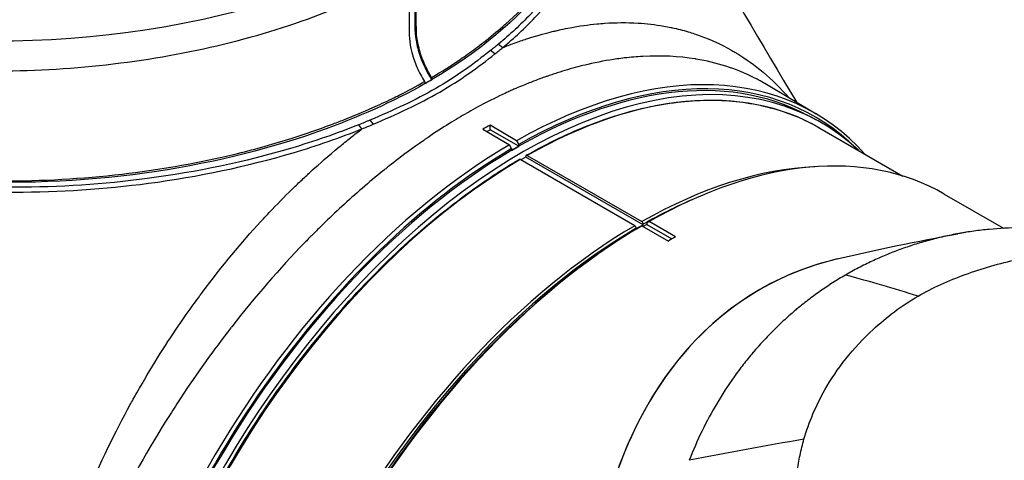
# Model space of a CAD drawing. Header units: millimetres. Extents: x 0 to 4378, y 0 to 2376.
# Tile 251 of 256: x 2711 to 2809, y 1254 to 1297. Entities that reach past the tile are written whole.
import ezdxf

# ---------------------------------------------------------------- set-up
doc = ezdxf.new("R2010")
doc.units = ezdxf.units.MM
doc.header["$LTSCALE"] = 0.2
doc.layers.add('01_Object Line', color=4, linetype='Continuous')

# ---------------------------------------------------------------- blocks, each defined once
blk = doc.blocks.new('A$Ce83b9b79')
for p, q in [((139.3, 275.289), (139.73, 274.953)), ((138.956, 274.325), (138.529, 274.663)), ((165.619, 271.391), (165.618, 271.392)), ((170.683, 268.395), (165.619, 271.391)), ((141.014, 270.909), (141.015, 270.909)), ((125.833, 266.931), (125.534, 267.342)), ((126.62, 267.788), (126.931, 267.383)), ((169.898, 268.232), (170.618, 267.847)), ((137.768, 266.885), (140.384, 265.348)), ((138.156, 266.657), (138.475, 266.841)), ((141.091, 265.756), (138.475, 267.293)), ((138.475, 266.841), (138.475, 267.293)), ((141.303, 265.208), (138.475, 266.841)), ((171.048, 267.003), (179.237, 262.275)), ((141.091, 265.756), (141.303, 265.386)), ((141.303, 265.208), (141.303, 265.386)), ((140.596, 264.978), (140.384, 265.348)), ((140.596, 264.799), (141.303, 265.208)), ((140.596, 264.978), (140.596, 264.799)), ((152.758, 257.368), (141.445, 263.9)), ((142.01, 264.146), (141.514, 263.86)), ((142.01, 264.226), (142.01, 264.146)), ((153.607, 257.451), (142.01, 264.146)), ((142.152, 264.308), (153.466, 257.776)), ((183.319, 260.496), (189.176, 257.114)), ((153.961, 257.653), (154.173, 257.776)), ((153.961, 257.653), (153.961, 257.492)), ((156.789, 256.265), (154.173, 257.776)), ((152.9, 257.043), (153.607, 257.451)), ((152.9, 257.123), (152.9, 257.043)), ((153.466, 257.368), (153.253, 257.245)), ((153.466, 257.368), (156.082, 255.857)), ((153.961, 257.492), (153.605, 257.287)), ((153.607, 257.451), (153.607, 257.531)), ((153.961, 257.492), (156.435, 256.063)), ((172.882, 252.088), (172.882, 252.088)), ((181.516, 250.853), (181.483, 250.834)), ((169.316, 249.591), (169.316, 249.591)), ((169.32, 249.594), (169.32, 249.594)), ((104.035, 241.631), (104.035, 241.631)), ((106.058, 237.465), (106.058, 237.465)), ((106.089, 237.493), (106.09, 237.493)), ((106.141, 237.55), (106.141, 237.55)), ((101.171, 236.304), (101.171, 236.304)), ((105.597, 236.656), (105.597, 236.656)), ((105.616, 236.742), (105.616, 236.742)), ((104.278, 234.42), (104.278, 234.42))]:
    blk.add_line(p, q)
for centre, major_axis, ratio, start_param, end_param in [((89.472, 309.666), (-59, 0), 0.57735, 0, 3.141593), ((140.95, 216.83), (29.5, 51.095), 0.57735, 0.018517, 3.123075), ((120.727, 228.506), (27.5, 47.631), 0.57735, 0.056568, 0.056573), ((141.657, 216.422), (29.513, 51.118), 0.57735, 6.149561, 9.543733), ((140.738, 216.953), (29.762, 51.549), 0.57735, 6.097468, 7.060183), ((140.95, 216.83), (29.61, 51.287), 0.57735, 6.133195, 7.06014), ((132.606, 271.944), (0.1, -0.173), 0.57735, 5.975048, 7.896242), ((141.798, 216.34), (29.25, 50.662), 0.57735, 0, 0.776851), ((138.121, 218.463), (-29.778, -51.577), 0.57735, 3.918595, 3.935386), ((140.95, 216.83), (-29.61, -51.287), 0.57735, 3.935434, 6.426781), ((140.738, 216.953), (-29.762, -51.549), 0.57735, 3.935391, 5.464181), ((153.819, 209.4), (29.5, 51.095), 0.57735, 0, 0.776923), ((141.798, 216.34), (-29.25, -50.662), 0.57735, 3.935538, 6.283185), ((141.445, 263.736), (-0.1, 0.173), 0.57735, 5.497804, 6.287433), ((142.152, 264.145), (-0.1, 0.173), 0.57735, 5.497806, 7.068603), ((153.112, 209.808), (29.25, 50.662), 0.57735, 0.350084, 0.776851), ((153.253, 209.727), (-29.15, -50.489), 0.57735, 3.801103, 3.918414), ((153.466, 257.613), (-0.1, 0.173), 0.577352, 3.926972, 5.497769), ((153.112, 209.808), (29.25, 50.662), 0.57735, 0.793945, 2.356186), ((153.253, 209.727), (-29.15, -50.489), 0.57735, 3.935567, 5.497799), ((153.819, 209.4), (29.5, 51.095), 0.57735, 0.793873, 2.356194), ((153.607, 209.523), (-29.35, -50.836), 0.57735, 3.935509, 5.497787), ((152.758, 257.204), (0.1, -0.173), 0.577349, 0.78538, 2.356176), ((156.435, 207.89), (-29.5, -51.095), 0.57735, 3.918516, 3.935465), ((206.828, 178.795), (41.719, -72.26), 0.57735, 2.971846, 4.475233), ((172.328, 87.555), (-127.086, 140.278), 0.768949, 5.365715, 5.408673), ((187.987, 210.045), (21.123, -36.586), 0.816497, 2.722547, 2.722552), ((212.479, 125.23), (-205.594, -13.825), 0.560114, 4.885339, 4.942011)]:
    blk.add_ellipse(centre, major_axis=major_axis, ratio=ratio, start_param=start_param, end_param=end_param)
for points in [[(148.178, 304.307), (155.034, 292.718), (161.891, 281.128), (168.748, 269.539)], [(132.708, 271.785), (132.705, 271.782), (132.701, 271.779), (132.697, 271.777)], [(172.756, 254.086), (176.645, 255.017), (180.635, 255.837), (184.673, 256.581)], [(105.613, 236.74), (105.613, 236.74), (105.613, 236.74), (105.613, 236.74)]]:
    blk.add_open_spline(points, degree=3)
for points, knots in [([(139.73, 274.953), (140.876, 275.906), (141.937, 276.893), (143.673, 278.701), (144.383, 279.514), (145.896, 281.427), (146.659, 282.538), (147.985, 284.799), (148.547, 285.949), (149.496, 288.359), (149.867, 289.621), (150.364, 292.161), (150.49, 293.439), (150.492, 295.576), (150.437, 296.435), (150.326, 297.292), (150.148, 298.66), (149.828, 300.018), (149.044, 302.304), (148.651, 303.24), (148.189, 304.166)], [0.133994, 0.133994, 0.133994, 0.133994, 0.734383, 0.734383, 1.206433, 1.206433, 1.825593, 1.825593, 2.444754, 2.444754, 3.10756, 3.10756, 3.770366, 3.770366, 4.214944, 4.214944, 4.214944, 4.924891, 4.924891, 5.425908, 5.425908, 5.425908, 5.425908]), ([(132.702, 272.009), (133.708, 272.588), (134.656, 273.188), (135.562, 273.808), (135.796, 273.969), (136.028, 274.131), (136.257, 274.294), (136.809, 274.688), (137.347, 275.09), (137.87, 275.499), (138.518, 276.005), (139.143, 276.521), (139.745, 277.045), (139.832, 277.12), (139.918, 277.196), (140.004, 277.271), (142.085, 279.106), (143.855, 281.066), (145.272, 283.079), (145.31, 283.133), (145.347, 283.186), (145.385, 283.24), (146.806, 285.288), (147.888, 287.417), (148.599, 289.611), (149.326, 291.854), (149.65, 294.108), (149.575, 296.373), (149.575, 296.382), (149.575, 296.391), (149.574, 296.4), (149.506, 298.397), (149.117, 300.417), (148.422, 302.382)], [0, 0, 0, 0, 0.0452052, 0.0452052, 0.0452052, 0.0568975, 0.0568975, 0.0568975, 0.0851026, 0.0851026, 0.0851026, 0.1199929, 0.1199929, 0.1199929, 0.125, 0.125, 0.125, 0.2467631, 0.2467631, 0.2467631, 0.25, 0.25, 0.25, 0.3736182, 0.3736182, 0.3736182, 0.5, 0.5, 0.5, 0.5004983, 0.5004983, 0.5004983, 0.6119179, 0.6119179, 0.6119179, 0.6119179]), ([(148.422, 302.382), (149.662, 298.874), (149.927, 295.199), (148.443, 288.036), (146.658, 284.464), (141.184, 277.727), (137.377, 274.47), (132.706, 271.77)], [0, 0, 0, 0, 1.849653, 1.849653, 3.723916, 3.723916, 5.703052, 5.703052, 5.703052, 5.703052]), ([(148.253, 303.271), (148.504, 302.691), (148.729, 302.107), (149.376, 300.187), (149.688, 298.836), (149.859, 297.475), (149.966, 296.622), (150.017, 295.769), (150.008, 293.644), (149.879, 292.374), (149.379, 289.851), (149.008, 288.598), (148.061, 286.204), (147.5, 285.062), (146.182, 282.817), (145.423, 281.714), (143.919, 279.815), (143.214, 279.008), (141.49, 277.213), (140.437, 276.233), (139.3, 275.289)], [-5.237341, -5.237341, -5.237341, -5.237341, -4.924891, -4.924891, -4.214944, -4.214944, -4.214944, -3.770366, -3.770366, -3.10756, -3.10756, -2.444754, -2.444754, -1.825593, -1.825593, -1.206433, -1.206433, -0.734383, -0.734383, -0.133957, -0.133957, -0.133957, -0.133957]), ([(131.061, 285.504), (131.06, 284.888), (131.058, 283.986), (131.057, 281.289), (131.063, 278.762), (131.056, 276.04), (131.404, 274.496), (131.993, 272.997), (132.529, 272.067), (132.708, 271.785)], [0.0401282, 0.0401282, 0.0401282, 0.0401282, 0.1731381, 0.2349016, 0.6229405, 0.7199502, 0.8169599, 0.9139696, 0.9998982, 0.9998982, 0.9998982, 0.9998982]), ([(130.483, 282.314), (125.052, 279.227), (118.567, 276.766), (104.458, 273.449), (96.839, 272.596), (81.607, 272.631), (74, 273.52), (59.94, 276.906), (53.492, 279.408), (48.107, 282.517)], [0, 0, 0, 0, 0.25, 0.25, 0.5, 0.5, 0.75, 0.75, 1, 1, 1, 1]), ([(130.483, 282.314), (130.485, 280.589), (130.494, 278.857), (130.487, 276.246), (130.481, 275.52), (130.883, 273.983), (131.053, 273.493), (131.473, 272.521), (131.718, 272.054), (131.994, 271.599)], [0.000002, 0.000002, 0.000002, 0.000002, 0.633262, 0.633262, 0.963702, 0.963702, 1.115576, 1.115576, 1.268114, 1.268114, 1.268114, 1.268114]), ([(132.702, 272.009), (132.425, 272.463), (132.18, 272.931), (131.759, 273.904), (131.589, 274.394), (131.188, 275.93), (131.194, 276.655), (131.202, 279.271), (131.192, 281), (131.19, 282.722)], [0.000119, 0.000119, 0.000119, 0.000119, 0.159874, 0.159874, 0.319025, 0.319025, 0.664036, 0.664036, 1.318996, 1.318996, 1.318996, 1.318996]), ([(144.611, 276.528), (144.702, 276.55), (144.784, 276.57), (144.857, 276.588), (144.937, 276.607), (145.006, 276.623), (145.064, 276.636), (145.123, 276.65), (145.314, 276.694), (145.467, 276.727), (145.772, 276.794), (146.075, 276.856), (146.376, 276.913), (147.287, 277.085), (148.17, 277.209), (149.012, 277.29), (149.279, 277.316), (149.542, 277.338), (149.801, 277.355), (150.874, 277.428), (151.973, 277.438), (153.088, 277.369), (153.925, 277.317), (154.77, 277.221), (155.62, 277.072), (155.862, 277.03), (156.125, 276.979), (156.34, 276.934), (156.377, 276.927), (156.413, 276.919), (156.446, 276.912), (156.964, 276.801), (157.492, 276.668), (158.028, 276.509)], [0.0866201, 0.0866201, 0.0866201, 0.0866201, 0.09375, 0.09375, 0.09375, 0.1015625, 0.1015625, 0.1015625, 0.109375, 0.109375, 0.109375, 0.125, 0.125, 0.125, 0.1724499, 0.1724499, 0.1724499, 0.1875, 0.1875, 0.1875, 0.25, 0.25, 0.25, 0.296875, 0.296875, 0.296875, 0.3102064, 0.3102064, 0.3102064, 0.3125, 0.3125, 0.3125, 0.3476749, 0.3476749, 0.3476749, 0.3476749]), ([(139.73, 274.953), (140.086, 275.094), (140.461, 275.237), (140.854, 275.38), (140.92, 275.404), (140.992, 275.43), (141.066, 275.457), (141.422, 275.583), (141.856, 275.731), (142.211, 275.845), (143.305, 276.197), (144.101, 276.403), (144.611, 276.528)], [0.01517801, 0.01517801, 0.01517801, 0.01517801, 0.03125, 0.03125, 0.03125, 0.03396753, 0.03396753, 0.03396753, 0.046875, 0.046875, 0.046875, 0.08662008, 0.08662008, 0.08662008, 0.08662008]), ([(158.028, 276.509), (158.444, 276.385), (158.866, 276.246), (159.291, 276.09), (160.264, 275.732), (161.258, 275.283), (162.258, 274.72), (162.383, 274.65), (162.508, 274.578), (162.633, 274.504), (162.682, 274.474), (162.726, 274.448), (162.766, 274.424), (162.827, 274.387), (162.881, 274.355), (162.933, 274.323), (164.556, 273.324), (166.296, 271.949), (168.001, 269.981)], [0.3476749, 0.3476749, 0.3476749, 0.3476749, 0.375, 0.375, 0.375, 0.4375, 0.4375, 0.4375, 0.4453125, 0.4453125, 0.4453125, 0.448383, 0.448383, 0.448383, 0.453125, 0.453125, 0.453125, 0.5997422, 0.5997422, 0.5997422, 0.5997422]), ([(139.3, 275.289), (139.173, 275.184), (139.046, 275.079), (138.789, 274.871), (138.659, 274.767), (138.529, 274.663), (138.529, 274.663), (138.529, 274.663), (138.529, 274.663)], [-0.1339567, -0.1339567, -0.1339567, -0.1339567, -0.067139, -0.067139, -0.0003194, -0.0003194, -0.0003194, -0.0003163, -0.0003163, -0.0003163, -0.0003163]), ([(138.529, 274.663), (137.699, 274.007), (136.84, 273.352), (135.048, 272.095), (134.109, 271.49), (133.112, 270.915), (132.115, 270.339), (131.067, 269.797), (128.893, 268.764), (127.758, 268.267), (126.62, 267.788)], [0.000013, 0.000013, 0.000013, 0.000013, 0.423256, 0.423256, 0.8465, 0.8465, 0.8465, 1.269743, 1.269743, 1.692986, 1.692986, 1.692986, 1.692986]), ([(126.931, 267.383), (128.08, 267.869), (129.227, 268.373), (131.43, 269.424), (132.494, 269.976), (133.505, 270.559), (134.516, 271.143), (135.466, 271.754), (137.27, 273.016), (138.13, 273.671), (138.956, 274.325)], [-1.692986, -1.692986, -1.692986, -1.692986, -1.269743, -1.269743, -0.8465, -0.8465, -0.8465, -0.423256, -0.423256, -0.000013, -0.000013, -0.000013, -0.000013]), ([(138.956, 274.325), (139.087, 274.429), (139.216, 274.533), (139.474, 274.742), (139.603, 274.847), (139.73, 274.953)], [0.0003218, 0.0003218, 0.0003218, 0.0003218, 0.067139, 0.067139, 0.1339586, 0.1339586, 0.1339586, 0.1339586]), ([(164.496, 272.003), (162.741, 272.883), (160.837, 273.485), (158.826, 273.815), (158.802, 273.819), (158.779, 273.822), (158.756, 273.826), (157.094, 274.093), (155.358, 274.175), (153.569, 274.08), (152.973, 274.049), (152.334, 273.993), (151.763, 273.927), (151.51, 273.897), (151.254, 273.864), (150.994, 273.827)], [0.2550317, 0.2550317, 0.2550317, 0.2550317, 0.3118417, 0.3118417, 0.3118417, 0.3125, 0.3125, 0.3125, 0.359375, 0.359375, 0.359375, 0.375, 0.375, 0.375, 0.3819258, 0.3819258, 0.3819258, 0.3819258]), ([(150.994, 273.827), (150.08, 273.698), (149.121, 273.521), (148.118, 273.288), (147.473, 273.138), (146.81, 272.965), (146.129, 272.767), (145.789, 272.668), (145.444, 272.563), (145.094, 272.451), (144.92, 272.395), (144.744, 272.337), (144.567, 272.278), (144.478, 272.248), (144.39, 272.218), (144.3, 272.187), (144.256, 272.172), (144.211, 272.157), (144.167, 272.141), (144.122, 272.126), (144.044, 272.098), (144.032, 272.094), (143.846, 272.029), (143.421, 271.881), (142.753, 271.623), (142.419, 271.494), (142.025, 271.337), (141.569, 271.146), (141.341, 271.05), (141.097, 270.946), (140.839, 270.832), (140.709, 270.775), (140.576, 270.716), (140.439, 270.654), (140.371, 270.623), (140.301, 270.592), (140.231, 270.56), (140.16, 270.527), (140.068, 270.485), (140.017, 270.461), (138.377, 269.703), (137.023, 268.967), (135.966, 268.356), (135.438, 268.051), (134.837, 267.692), (134.164, 267.269), (133.533, 266.872), (132.839, 266.418), (132.084, 265.898), (132.033, 265.864), (132.004, 265.843), (131.932, 265.793), (130.782, 264.996), (129.877, 264.317), (129.213, 263.806), (128.881, 263.551), (128.61, 263.337), (128.398, 263.169), (128.292, 263.085), (128.201, 263.012), (128.125, 262.951), (128.087, 262.921), (128.052, 262.893), (128.022, 262.869), (128.006, 262.857), (127.992, 262.845), (127.979, 262.834), (127.975, 262.831), (127.974, 262.83), (127.973, 262.83), (127.973, 262.829), (127.973, 262.829), (127.972, 262.829), (127.971, 262.828), (127.966, 262.824), (127.941, 262.804), (126.514, 261.655), (125.152, 260.473), (123.857, 259.281), (123.209, 258.684), (122.578, 258.085), (121.964, 257.485), (121.617, 257.146), (121.286, 256.819), (120.954, 256.484)], [0.3819258, 0.3819258, 0.3819258, 0.3819258, 0.40625, 0.40625, 0.40625, 0.421875, 0.421875, 0.421875, 0.4296875, 0.4296875, 0.4296875, 0.4335937, 0.4335937, 0.4335937, 0.4355469, 0.4355469, 0.4355469, 0.4365234, 0.4365234, 0.4365234, 0.4375, 0.4375, 0.4375, 0.453125, 0.453125, 0.453125, 0.4609375, 0.4609375, 0.4609375, 0.4648437, 0.4648437, 0.4648437, 0.4667969, 0.4667969, 0.4667969, 0.4677734, 0.4677734, 0.4677734, 0.46875, 0.46875, 0.46875, 0.5, 0.5, 0.5, 0.515625, 0.515625, 0.515625, 0.5302734, 0.5302734, 0.5302734, 0.53125, 0.53125, 0.53125, 0.546875, 0.546875, 0.546875, 0.5546875, 0.5546875, 0.5546875, 0.5585937, 0.5585937, 0.5585937, 0.5605469, 0.5605469, 0.5605469, 0.5615234, 0.5615234, 0.5615234, 0.5617676, 0.5617676, 0.5617676, 0.5619507, 0.5619507, 0.5619507, 0.5625, 0.5625, 0.5625, 0.59375, 0.59375, 0.59375, 0.609375, 0.609375, 0.609375, 0.6182103, 0.6182103, 0.6182103, 0.6182103]), ([(48.109, 272.554), (49.377, 271.807), (50.643, 271.06), (51.989, 270.362), (52.099, 270.304), (52.21, 270.247), (52.322, 270.19), (53.714, 269.479), (55.167, 268.804), (56.658, 268.176), (56.738, 268.143), (56.817, 268.11), (56.897, 268.077), (60.049, 266.765), (63.398, 265.649), (66.942, 264.728), (70.58, 263.783), (74.426, 263.051), (78.318, 262.561), (82.012, 262.097), (85.817, 261.84), (89.62, 261.802), (89.822, 261.8), (90.024, 261.799), (90.226, 261.798), (94.228, 261.783), (98.201, 262.004), (102.143, 262.464), (105.694, 262.879), (109.136, 263.477), (112.456, 264.245), (112.823, 264.33), (113.189, 264.418), (113.553, 264.507), (115.381, 264.954), (117.171, 265.454), (118.928, 266.011), (120.249, 266.429), (121.551, 266.88), (122.818, 267.358), (123.229, 267.514), (123.638, 267.671), (124.043, 267.831), (125.011, 268.214), (125.961, 268.61), (126.89, 269.023), (127.528, 269.307), (128.157, 269.599), (128.776, 269.899), (129.023, 270.019), (129.269, 270.14), (129.513, 270.262), (130.365, 270.692), (131.194, 271.137), (131.994, 271.599)], [0, 0, 0, 0, 0.0577527, 0.0577527, 0.0577527, 0.0625, 0.0625, 0.0625, 0.1218433, 0.1218433, 0.1218433, 0.125, 0.125, 0.125, 0.25, 0.25, 0.25, 0.3782856, 0.3782856, 0.3782856, 0.5, 0.5, 0.5, 0.5064595, 0.5064595, 0.5064595, 0.6345975, 0.6345975, 0.6345975, 0.75, 0.75, 0.75, 0.762762, 0.762762, 0.762762, 0.826847, 0.826847, 0.826847, 0.875, 0.875, 0.875, 0.8906441, 0.8906441, 0.8906441, 0.9280461, 0.9280461, 0.9280461, 0.9537428, 0.9537428, 0.9537428, 0.964023, 0.964023, 0.964023, 1, 1, 1, 1]), ([(132.697, 271.777), (129.616, 269.918), (126.052, 268.319), (117.153, 265.053), (111.431, 263.616), (99.331, 261.794), (92.768, 261.451), (80.095, 262.021), (73.816, 262.914), (62.247, 265.779), (56.813, 267.792), (50.745, 270.932), (49.445, 271.7), (48.147, 272.465)], [0, 0, 0, 0, 1.334306, 1.334306, 3.161709, 3.161709, 5.085504, 5.085504, 6.975033, 6.975033, 8.861109, 8.861109, 9.417491, 9.417491, 9.417491, 9.417491]), ([(131.994, 271.599), (132.007, 271.577), (132.017, 271.554), (132.032, 271.508), (132.036, 271.486), (132.039, 271.443), (132.036, 271.423), (132.024, 271.391), (132.016, 271.379), (132.005, 271.37)], [0.00002634, 0.00002634, 0.00002634, 0.00002634, 0.00769974, 0.00769974, 0.0151051, 0.0151051, 0.0230519, 0.0230519, 0.03017828, 0.03017828, 0.03017828, 0.03017828]), ([(132.005, 271.37), (132.036, 271.388), (132.067, 271.406), (132.132, 271.443), (132.167, 271.464), (132.255, 271.515), (132.308, 271.546), (132.477, 271.646), (132.593, 271.715), (132.708, 271.785)], [0, 0, 0, 0, 0.01305953, 0.01305953, 0.02781888, 0.02781888, 0.05051399, 0.05051399, 0.09994487, 0.09994487, 0.09994487, 0.09994487]), ([(165.618, 271.392), (165.406, 271.517), (165.188, 271.64), (164.959, 271.763), (164.806, 271.845), (164.652, 271.925), (164.496, 272.003)], [0.24248254, 0.24248254, 0.24248254, 0.24248254, 0.25, 0.25, 0.25, 0.25503165, 0.25503165, 0.25503165, 0.25503165]), ([(125.534, 267.342), (123.379, 266.478), (121.121, 265.698), (114.311, 263.676), (109.544, 262.67), (100.343, 261.457), (95.949, 261.165), (90.067, 261.157), (88.587, 261.186), (87.11, 261.248), (81.232, 261.494), (75.465, 262.246), (69.693, 263.542), (69.395, 263.611), (67.774, 263.993), (66.469, 264.333), (62.935, 265.345), (60.764, 266.07), (57.836, 267.198), (57.001, 267.537), (55.05, 268.377), (53.949, 268.887), (51.811, 269.953), (50.776, 270.508), (49.775, 271.084)], [-8.284987, -8.284987, -8.284987, -8.284987, -7.494921, -7.494921, -5.977449, -5.977449, -4.653573, -4.653573, -4.209351, -4.209351, -4.209351, -2.441253, -2.441253, -2.34455, -2.34455, -1.914479, -1.914479, -1.160836, -1.160836, -0.852709, -0.852709, -0.426355, -0.426355, -0.000151, -0.000151, -0.000151, -0.000151]), ([(49.781, 270.588), (50.713, 270.051), (51.676, 269.533), (53.738, 268.496), (54.841, 267.98), (56.797, 267.132), (57.633, 266.788), (60.57, 265.648), (62.749, 264.915), (66.3, 263.892), (67.611, 263.549), (69.241, 263.163), (69.541, 263.094), (75.345, 261.783), (81.153, 261.024), (87.077, 260.776), (88.565, 260.713), (90.056, 260.683), (95.986, 260.693), (100.418, 260.987), (109.698, 262.212), (114.507, 263.229), (121.378, 265.27), (123.657, 266.058), (125.833, 266.931)], [0.031232, 0.031232, 0.031232, 0.031232, 0.426355, 0.426355, 0.852709, 0.852709, 1.160836, 1.160836, 1.914479, 1.914479, 2.34455, 2.34455, 2.441253, 2.441253, 4.209351, 4.209351, 4.209351, 4.653573, 4.653573, 5.977449, 5.977449, 7.494921, 7.494921, 8.284959, 8.284959, 8.284959, 8.284959]), ([(142.052, 264.318), (144.195, 265.534), (146.337, 266.557), (150.57, 268.192), (152.66, 268.805), (156.74, 269.602), (158.728, 269.788), (162.557, 269.727), (164.396, 269.48), (167.879, 268.558), (169.523, 267.883), (171.048, 267.003)], [3.1501482, 3.1501482, 3.1501482, 3.1501482, 3.3055168, 3.3055168, 3.4608853, 3.4608853, 3.6162538, 3.6162538, 3.7716223, 3.7716223, 3.9269908, 3.9269908, 3.9269908, 3.9269908]), ([(126.62, 267.788), (126.62, 267.788), (126.62, 267.788), (126.62, 267.788), (126.44, 267.713), (126.26, 267.638), (125.898, 267.489), (125.717, 267.415), (125.534, 267.342)], [-8.4187033, -8.4187033, -8.4187033, -8.4187033, -8.4186997, -8.4186997, -8.4186997, -8.3518434, -8.3518434, -8.284987, -8.284987, -8.284987, -8.284987]), ([(125.833, 266.931), (126.017, 267.005), (126.201, 267.079), (126.567, 267.23), (126.75, 267.306), (126.931, 267.383)], [8.284987, 8.284987, 8.284987, 8.284987, 8.3518434, 8.3518434, 8.4186997, 8.4186997, 8.4186997, 8.4186997]), ([(120.954, 262.87), (121.623, 263.479), (122.5, 264.254), (123.594, 265.156), (123.95, 265.45), (124.35, 265.774), (124.7, 266.052), (124.723, 266.07), (124.744, 266.087), (124.766, 266.104), (125.135, 266.396), (125.491, 266.671), (125.833, 266.931)], [0.90794375, 0.90794375, 0.90794375, 0.90794375, 0.953125, 0.953125, 0.953125, 0.96782374, 0.96782374, 0.96782374, 0.96875, 0.96875, 0.96875, 0.98454467, 0.98454467, 0.98454467, 0.98454467]), ([(112.548, 165.678), (109.428, 167.479), (106.81, 170.146), (102.832, 176.947), (101.479, 181.085), (100.174, 190.421), (100.229, 195.62), (101.744, 206.544), (103.204, 212.268), (107.381, 223.659), (110.096, 229.325), (116.508, 240.028), (120.203, 245.062), (128.199, 253.993), (132.5, 257.888), (138.366, 262.068), (139.855, 263.035), (141.344, 263.909)], [0.785398, 0.785398, 0.785398, 0.785398, 1.103229, 1.103229, 1.422618, 1.422618, 1.743117, 1.743117, 2.063673, 2.063673, 2.38413, 2.38413, 2.704552, 2.704552, 3.025024, 3.025024, 3.133037, 3.133037, 3.133037, 3.133037]), ([(107.682, 247.442), (108.215, 248.227), (108.741, 248.976), (109.258, 249.69), (109.419, 249.914), (109.625, 250.197), (109.832, 250.476), (109.914, 250.587), (109.996, 250.698), (110.075, 250.804), (112.023, 253.418), (113.959, 255.728), (115.825, 257.76), (116.191, 258.158), (116.567, 258.56), (116.951, 258.963), (117.686, 259.732), (118.452, 260.504), (119.24, 261.264), (119.539, 261.553), (119.842, 261.841), (120.148, 262.127), (120.301, 262.27), (120.458, 262.415), (120.559, 262.508), (120.681, 262.621), (120.813, 262.742), (120.954, 262.87)], [0.6517148, 0.6517148, 0.6517148, 0.6517148, 0.6875, 0.6875, 0.6875, 0.6986835, 0.6986835, 0.6986835, 0.703125, 0.703125, 0.703125, 0.8125, 0.8125, 0.8125, 0.8339628, 0.8339628, 0.8339628, 0.875, 0.875, 0.875, 0.890625, 0.890625, 0.890625, 0.8984375, 0.8984375, 0.8984375, 0.9079438, 0.9079438, 0.9079438, 0.9079438]), ([(197.095, 256.711), (196.038, 256.873), (194.986, 256.992), (193.94, 257.067), (192.894, 257.143), (191.855, 257.176), (190.823, 257.166), (189.792, 257.156), (188.768, 257.103), (187.754, 257.008), (187.248, 256.96), (186.743, 256.902), (186.241, 256.833), (185.99, 256.798), (185.739, 256.761), (185.49, 256.721), (185.365, 256.701), (185.24, 256.681), (185.115, 256.66), (184.994, 256.639), (184.872, 256.617), (184.751, 256.595), (184.748, 256.595), (184.745, 256.594), (184.742, 256.594), (184.494, 256.548), (184.246, 256.501), (183.999, 256.45), (183.752, 256.4), (183.506, 256.347), (183.261, 256.291), (182.771, 256.18), (182.284, 256.058), (181.801, 255.927), (181.318, 255.795), (180.838, 255.653), (180.363, 255.501), (179.891, 255.351), (179.423, 255.19), (178.96, 255.02), (178.956, 255.019), (178.952, 255.017), (178.948, 255.016), (178.481, 254.844), (178.018, 254.663), (177.56, 254.471), (177.101, 254.28), (176.647, 254.079), (176.198, 253.869), (175.749, 253.658), (175.305, 253.439), (174.866, 253.209), (174.646, 253.095), (174.427, 252.977), (174.21, 252.858), (173.998, 252.742), (173.787, 252.623), (173.577, 252.502)], [0, 0, 0, 0, 0.1250875, 0.1250875, 0.1250875, 0.2501809, 0.2501809, 0.2501809, 0.3752711, 0.3752711, 0.3752711, 0.4378122, 0.4378122, 0.4378122, 0.4690812, 0.4690812, 0.4690812, 0.4847153, 0.4847153, 0.4847153, 0.5, 0.5, 0.5, 0.5003491, 0.5003491, 0.5003491, 0.5316176, 0.5316176, 0.5316176, 0.5628881, 0.5628881, 0.5628881, 0.6254328, 0.6254328, 0.6254328, 0.6879786, 0.6879786, 0.6879786, 0.75, 0.75, 0.75, 0.7505211, 0.7505211, 0.7505211, 0.813063, 0.813063, 0.813063, 0.8756081, 0.8756081, 0.8756081, 0.9381533, 0.9381533, 0.9381533, 0.9694249, 0.9694249, 0.9694249, 1, 1, 1, 1]), ([(120.954, 256.484), (120.698, 256.226), (120.44, 255.964), (120.172, 255.687), (117.702, 253.142), (115.285, 250.364), (112.969, 247.391), (112.945, 247.36), (112.92, 247.329), (112.896, 247.298), (111.185, 245.097), (109.532, 242.79), (107.954, 240.398), (107.596, 239.854), (107.232, 239.291), (106.882, 238.739)], [0.6182103, 0.6182103, 0.6182103, 0.6182103, 0.625, 0.625, 0.625, 0.6875, 0.6875, 0.6875, 0.6881573, 0.6881573, 0.6881573, 0.734375, 0.734375, 0.734375, 0.744875, 0.744875, 0.744875, 0.744875]), ([(180.735, 250.419), (182.172, 251.253), (183.742, 251.957), (187.038, 253.157), (188.764, 253.656), (194.129, 254.828), (197.955, 255.174), (201.874, 255.066)], [0, 0, 0, 0, 0.25, 0.25, 0.5, 0.5, 1, 1, 1, 1]), ([(172.756, 254.086), (171.331, 253.744), (169.939, 253.301), (164.309, 251.018), (160.609, 248.302), (154.272, 240.86), (151.884, 236.145), (150.301, 230.948)], [2.031341, 2.031341, 2.031341, 2.031341, 2.566146, 2.566146, 4.25842, 4.25842, 6.092121, 6.092121, 6.092121, 6.092121]), ([(173.577, 252.502), (173.573, 252.499), (173.568, 252.496), (173.563, 252.493), (173.349, 252.369), (173.136, 252.243), (172.924, 252.114), (172.712, 251.986), (172.502, 251.855), (172.293, 251.722), (171.875, 251.455), (171.463, 251.179), (171.057, 250.895), (170.651, 250.61), (170.25, 250.317), (169.856, 250.014), (169.465, 249.714), (169.08, 249.406), (168.702, 249.089), (168.698, 249.086), (168.695, 249.083), (168.692, 249.081), (168.31, 248.761), (167.935, 248.433), (167.566, 248.096), (167.198, 247.759), (166.836, 247.414), (166.48, 247.061), (166.125, 246.708), (165.777, 246.346), (165.435, 245.977), (165.096, 245.609), (164.764, 245.234), (164.439, 244.851), (164.437, 244.849), (164.435, 244.847), (164.433, 244.845), (164.107, 244.46), (163.787, 244.067), (163.476, 243.666), (163.164, 243.266), (162.86, 242.857), (162.564, 242.442), (161.971, 241.611), (161.41, 240.751), (160.883, 239.862), (160.356, 238.974), (159.863, 238.058), (159.406, 237.117), (158.948, 236.175), (158.527, 235.208), (158.144, 234.217)], [0, 0, 0, 0, 0.0006945, 0.0006945, 0.0006945, 0.0319212, 0.0319212, 0.0319212, 0.0631481, 0.0631481, 0.0631481, 0.1256034, 0.1256034, 0.1256034, 0.1880613, 0.1880613, 0.1880613, 0.25, 0.25, 0.25, 0.2505229, 0.2505229, 0.2505229, 0.3129807, 0.3129807, 0.3129807, 0.3754321, 0.3754321, 0.3754321, 0.4378847, 0.4378847, 0.4378847, 0.5, 0.5, 0.5, 0.500346, 0.500346, 0.500346, 0.5628111, 0.5628111, 0.5628111, 0.6252711, 0.6252711, 0.6252711, 0.7501813, 0.7501813, 0.7501813, 0.8750874, 0.8750874, 0.8750874, 1, 1, 1, 1]), ([(169.47, 236.289), (169.962, 237.991), (170.655, 239.63), (172.136, 242.237), (172.822, 243.253), (174.405, 245.246), (175.308, 246.213), (176.945, 247.724), (177.657, 248.325), (179.151, 249.439), (179.924, 249.949), (180.735, 250.419)], [-2.46196, -2.46196, -2.46196, -2.46196, -1.724279, -1.724279, -1.222629, -1.222629, -0.689712, -0.689712, -0.344498, -0.344498, 0, 0, 0, 0]), ([(92.039, 198.063), (92.044, 198.584), (92.029, 199.315), (92.015, 200.256), (92.014, 200.374), (92.011, 200.544), (92.011, 200.562), (92.011, 200.58), (92.011, 200.607), (92.011, 200.644), (92.013, 200.862), (92.019, 201.406), (92.054, 202.281), (92.066, 202.572), (92.087, 202.98), (92.098, 203.184), (92.109, 203.387), (92.121, 203.59), (92.134, 203.791), (92.159, 204.194), (92.188, 204.593), (92.22, 204.987), (92.283, 205.776), (92.357, 206.546), (92.44, 207.298), (92.491, 207.757), (92.548, 208.237), (92.612, 208.728), (92.757, 209.847), (92.936, 211.026), (93.133, 212.156), (93.417, 213.781), (93.746, 215.37), (94.111, 216.915), (94.203, 217.301), (94.296, 217.685), (94.392, 218.066), (94.44, 218.256), (94.488, 218.446), (94.537, 218.635), (94.586, 218.824), (94.653, 219.082), (94.72, 219.33), (94.749, 219.441), (94.779, 219.551), (94.809, 219.661), (95.889, 223.636), (97.179, 227.263), (98.525, 230.503), (99.985, 234.018), (101.51, 237.081), (102.955, 239.715), (103.038, 239.865), (103.13, 240.033), (103.25, 240.248), (103.369, 240.461), (103.488, 240.673), (103.607, 240.883), (104.978, 243.303), (106.352, 245.483), (107.682, 247.442)], [0.0000013, 0.0000013, 0.0000013, 0.0000013, 0.03125, 0.03125, 0.03125, 0.0351562, 0.0351562, 0.0351562, 0.0390625, 0.0390625, 0.0390625, 0.0625, 0.0625, 0.0625, 0.0703125, 0.0703125, 0.0703125, 0.078125, 0.078125, 0.078125, 0.09375, 0.09375, 0.09375, 0.125, 0.125, 0.125, 0.1440698, 0.1440698, 0.1440698, 0.1875, 0.1875, 0.1875, 0.25, 0.25, 0.25, 0.265625, 0.265625, 0.265625, 0.2734375, 0.2734375, 0.2734375, 0.28125, 0.28125, 0.28125, 0.2847368, 0.2847368, 0.2847368, 0.4104867, 0.4104867, 0.4104867, 0.546875, 0.546875, 0.546875, 0.5546875, 0.5546875, 0.5546875, 0.5624361, 0.5624361, 0.5624361, 0.6517148, 0.6517148, 0.6517148, 0.6517148]), ([(106.882, 238.739), (106.711, 238.47), (106.543, 238.203), (106.381, 237.943), (104.406, 234.769), (102.569, 231.461), (100.916, 228.074), (100.899, 228.039), (100.881, 228.004), (100.864, 227.969), (100.056, 226.31), (99.293, 224.632), (98.577, 222.944), (98.212, 222.081), (97.859, 221.216), (97.52, 220.349), (97.181, 219.482), (96.836, 218.563), (96.542, 217.744), (95.954, 216.105), (95.407, 214.439), (94.909, 212.753), (94.66, 211.91), (94.423, 211.062), (94.2, 210.211), (94.089, 209.785), (93.981, 209.358), (93.876, 208.931), (93.824, 208.717), (93.772, 208.503), (93.722, 208.289), (93.697, 208.182), (93.672, 208.075), (93.647, 207.968), (93.622, 207.861), (93.591, 207.726), (93.573, 207.647), (93.429, 207.014), (93.272, 206.287), (93.112, 205.471), (93.031, 205.063), (92.95, 204.633), (92.87, 204.181), (92.83, 203.955), (92.79, 203.724), (92.75, 203.487), (92.73, 203.369), (92.711, 203.249), (92.691, 203.128), (92.681, 203.067), (92.671, 203.007), (92.662, 202.945), (92.652, 202.884), (92.636, 202.785), (92.633, 202.761), (92.618, 202.665), (92.593, 202.504), (92.559, 202.28), (92.543, 202.168), (92.524, 202.04), (92.503, 201.896), (92.493, 201.824), (92.482, 201.748), (92.471, 201.668), (92.467, 201.637), (92.462, 201.601), (92.457, 201.564), (92.449, 201.507), (92.441, 201.45), (92.437, 201.417), (92.43, 201.365), (92.423, 201.316), (92.416, 201.267), (92.41, 201.216), (92.403, 201.167), (92.396, 201.119), (92.396, 201.114), (92.395, 201.11), (92.395, 201.105), (92.388, 201.059), (92.382, 201.014), (92.376, 200.971), (92.376, 200.968), (92.376, 200.965), (92.375, 200.963), (92.369, 200.917), (92.363, 200.872), (92.357, 200.829), (92.346, 200.743), (92.335, 200.663), (92.324, 200.589), (92.314, 200.515), (92.299, 200.413), (92.295, 200.384), (92.291, 200.355), (92.282, 200.293), (92.268, 200.196), (92.261, 200.148), (92.252, 200.091), (92.243, 200.026), (92.234, 199.961), (92.22, 199.863), (92.212, 199.805), (92.195, 199.688), (92.181, 199.581), (92.169, 199.485), (92.156, 199.389), (92.149, 199.331), (92.137, 199.227), (92.112, 199.02), (92.092, 198.819), (92.075, 198.625), (92.067, 198.528), (92.06, 198.433), (92.054, 198.339), (92.048, 198.245), (92.043, 198.153), (92.039, 198.063)], [0.744875, 0.744875, 0.744875, 0.744875, 0.75, 0.75, 0.75, 0.8125, 0.8125, 0.8125, 0.8131499, 0.8131499, 0.8131499, 0.84375, 0.84375, 0.84375, 0.859375, 0.859375, 0.859375, 0.875, 0.875, 0.875, 0.90625, 0.90625, 0.90625, 0.921875, 0.921875, 0.921875, 0.9296875, 0.9296875, 0.9296875, 0.9335937, 0.9335937, 0.9335937, 0.9355469, 0.9355469, 0.9355469, 0.9375, 0.9375, 0.9375, 0.953125, 0.953125, 0.953125, 0.9609375, 0.9609375, 0.9609375, 0.9648437, 0.9648437, 0.9648437, 0.9667969, 0.9667969, 0.9667969, 0.9677734, 0.9677734, 0.9677734, 0.96875, 0.96875, 0.96875, 0.9726562, 0.9726562, 0.9726562, 0.9746094, 0.9746094, 0.9746094, 0.9755859, 0.9755859, 0.9755859, 0.9759644, 0.9759644, 0.9759644, 0.9765625, 0.9765625, 0.9765625, 0.9774727, 0.9774727, 0.9774727, 0.9784245, 0.9784245, 0.9784245, 0.9785156, 0.9785156, 0.9785156, 0.9794336, 0.9794336, 0.9794336, 0.9794922, 0.9794922, 0.9794922, 0.9804687, 0.9804687, 0.9804687, 0.9824219, 0.9824219, 0.9824219, 0.984375, 0.984375, 0.984375, 0.9863281, 0.9863281, 0.9863281, 0.9873047, 0.9873047, 0.9873047, 0.9882812, 0.9882812, 0.9882812, 0.9902344, 0.9902344, 0.9902344, 0.9921875, 0.9921875, 0.9921875, 0.9960937, 0.9960937, 0.9960937, 0.9980469, 0.9980469, 0.9980469, 0.9999996, 0.9999996, 0.9999996, 0.9999996]), ([(168.799, 233.112), (168.873, 233.651), (168.966, 234.187), (169.19, 235.246), (169.321, 235.77), (169.47, 236.289)], [-0.4434343, -0.4434343, -0.4434343, -0.4434343, -0.2218644, -0.2218644, -0.0000001, -0.0000001, -0.0000001, -0.0000001])]:
    blk.add_open_spline(points, degree=3, knots=knots)

msp = doc.modelspace()

# ---------------------------------------------------------------- block references
at = {"layer": '01_Object Line'}
msp.add_blockref('A$Ce83b9b79', (2619.305, 1019.576), dxfattribs=at)

doc.saveas('drawing.dxf')
